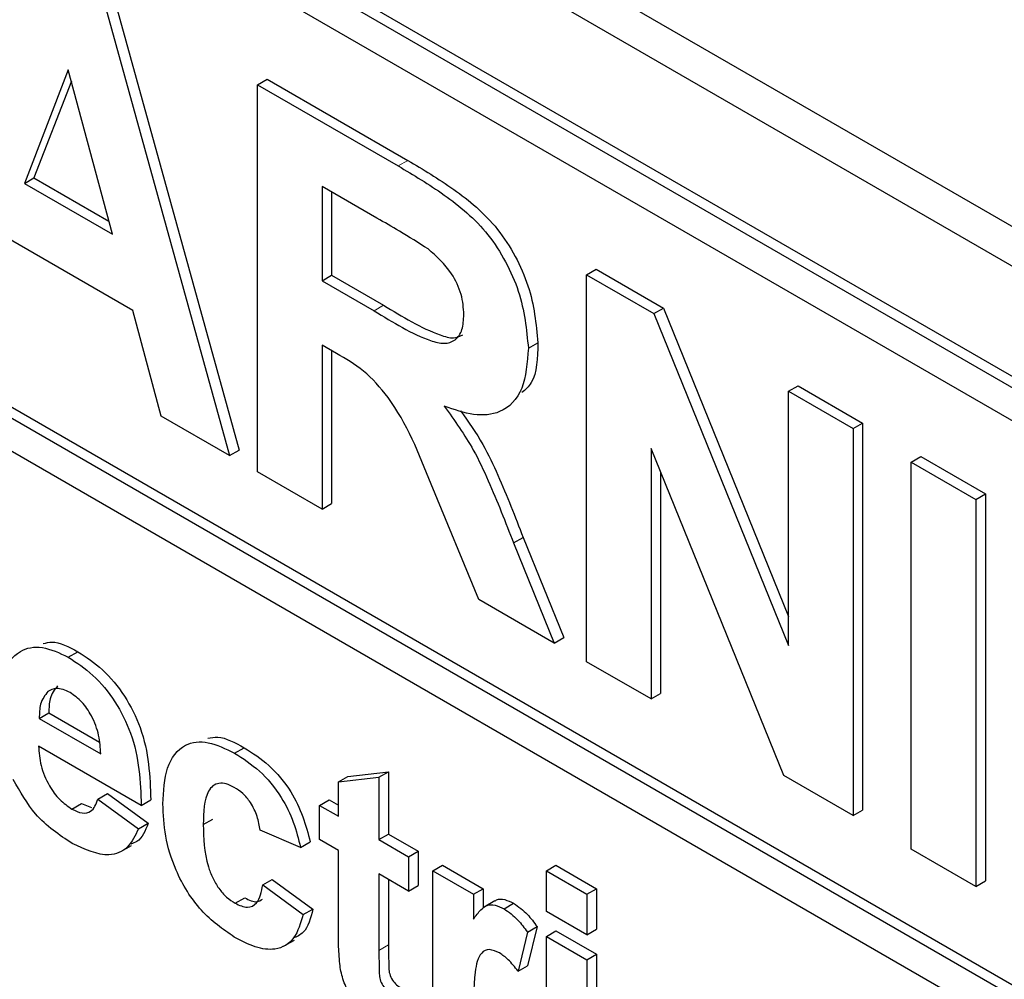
# Paper-space layout 'Blatt2' of a CAD drawing. Header units: millimetres. Extents: x 5 to 418, y 2 to 292.
# Tile 18 of 68: x 112.95 to 114.77, y 150.21 to 151.98. Entities that reach past the tile are written whole.
import ezdxf

# ---------------------------------------------------------------- set-up
doc = ezdxf.new("R2010")
doc.units = ezdxf.units.MM

psp = doc.layouts.new('Blatt2')

# ---------------------------------------------------------------- linework, layer by layer
at = {"color": 7, "linetype": 'Continuous', "lineweight": 25}
for p, q in [((108.0058, 155.5144), (116.8446, 150.4118)), ((107.9426, 155.4779), (116.8699, 150.3244)), ((116.8257, 150.1457), (107.9868, 155.2483)), ((116.808, 150.1355), (107.9692, 155.2381)), ((116.808, 150.0743), (110.2319, 153.8706)), ((110.2496, 152.8194), (116.9317, 148.9619)), ((110.2319, 152.8092), (116.9317, 148.9415)), ((116.9317, 148.8802), (110.2319, 152.748)), ((113.1219, 152.0389), (113.3569, 151.1888)), ((113.1042, 152.0287), (113.3392, 151.1786)), ((113.0418, 151.8907), (112.9607, 151.681)), ((113.1231, 151.5873), (113.0418, 151.8907)), ((113.0474, 151.8697), (112.9784, 151.6912)), ((113.3913, 151.863), (113.4089, 151.8732)), ((113.4089, 151.8732), (113.6686, 151.7233)), ((113.3913, 151.1485), (113.3913, 151.863)), ((113.3913, 151.863), (113.6509, 151.7131)), ((112.9607, 151.681), (112.9784, 151.6912)), ((112.9784, 151.6912), (113.1166, 151.6115)), ((112.9607, 151.681), (113.1231, 151.5873)), ((113.6114, 151.6169), (113.5103, 151.6752)), ((113.5103, 151.6752), (113.5103, 151.5012)), ((113.5279, 151.665), (113.5279, 151.5114)), ((113.1609, 151.4464), (112.9234, 151.5835)), ((113.9986, 151.5124), (114.0162, 151.5226)), ((114.0162, 151.5226), (114.1406, 151.4509)), ((113.5103, 151.5012), (113.5279, 151.5114)), ((113.5279, 151.5114), (113.6237, 151.4561)), ((113.9986, 150.7979), (113.9986, 151.5124)), ((113.9986, 151.5124), (114.1229, 151.4407)), ((113.5103, 151.5012), (113.6061, 151.4459)), ((114.1229, 151.4407), (114.1406, 151.4509)), ((114.1406, 151.4509), (114.3714, 150.8816)), ((113.2131, 151.2514), (113.1609, 151.4464)), ((114.1229, 151.4407), (114.3714, 150.8278)), ((113.5369, 151.3667), (113.5103, 151.3821)), ((113.5103, 151.3821), (113.5103, 151.0798)), ((113.891, 151.3766), (113.9087, 151.3868)), ((113.5279, 151.3719), (113.5279, 151.09)), ((114.3714, 151.2972), (114.3891, 151.3074)), ((114.3891, 151.3074), (114.508, 151.2387)), ((114.3714, 151.2972), (114.4904, 151.2285)), ((114.3714, 150.8278), (114.3714, 151.2972)), ((113.3392, 151.1786), (113.2131, 151.2514)), ((114.4904, 151.2285), (114.508, 151.2387)), ((114.508, 151.2387), (114.508, 150.5242)), ((114.4904, 151.2285), (114.4904, 150.514)), ((113.3392, 151.1786), (113.3569, 151.1888)), ((114.3623, 150.5879), (114.1175, 151.1915)), ((114.1175, 151.1915), (114.1175, 150.7293)), ((114.5979, 151.1664), (114.6156, 151.1766)), ((114.6156, 151.1766), (114.7346, 151.1079)), ((114.5979, 150.4519), (114.5979, 151.1664)), ((114.5979, 151.1664), (114.7169, 151.0977)), ((113.5103, 151.0798), (113.3913, 151.1485)), ((114.1352, 151.148), (114.1352, 150.7395)), ((113.7995, 150.9128), (113.7115, 151.1258)), ((114.7169, 151.0977), (114.7346, 151.1079)), ((114.7346, 151.1079), (114.7346, 150.3935)), ((113.5103, 151.0798), (113.5279, 151.09)), ((114.7169, 151.0977), (114.7169, 150.3833)), ((113.8636, 151.0173), (113.8813, 151.0275)), ((113.8636, 151.0173), (113.9386, 150.8326)), ((113.8813, 151.0275), (113.9563, 150.8428)), ((113.9386, 150.8326), (113.7995, 150.9128)), ((113.9386, 150.8326), (113.9563, 150.8428)), ((113.0418, 150.8064), (113.0595, 150.8166)), ((114.1175, 150.7293), (113.9986, 150.7979)), ((114.1175, 150.7293), (114.1352, 150.7395)), ((112.9882, 150.6934), (113.0059, 150.7036)), ((112.9882, 150.6934), (113.1016, 150.628)), ((113.0059, 150.7036), (113.0991, 150.6498)), ((113.1764, 150.533), (112.9869, 150.6424)), ((113.3488, 150.6292), (113.3665, 150.6394)), ((113.558, 150.5864), (113.6328, 150.5951)), ((113.6151, 150.5849), (113.6328, 150.5951)), ((113.6328, 150.5951), (113.6328, 150.4799)), ((113.5403, 150.5762), (113.558, 150.5864)), ((113.5403, 150.5762), (113.6151, 150.5849)), ((113.6151, 150.5849), (113.6151, 150.4697)), ((114.4904, 150.514), (114.3623, 150.5879)), ((113.5403, 150.5129), (113.5403, 150.5762)), ((113.0966, 150.5445), (113.1143, 150.5547)), ((113.0966, 150.5445), (113.1714, 150.4898)), ((113.1143, 150.5547), (113.1891, 150.5)), ((113.1764, 150.533), (113.194, 150.5432)), ((113.5054, 150.533), (113.5231, 150.5432)), ((113.5231, 150.5432), (113.5403, 150.5333)), ((113.0486, 150.5261), (113.0663, 150.5363)), ((113.0663, 150.5363), (113.0849, 150.5292)), ((113.5054, 150.4697), (113.5054, 150.533)), ((113.5054, 150.533), (113.5403, 150.5129)), ((114.4904, 150.514), (114.508, 150.5242)), ((113.291, 150.4976), (113.3087, 150.5078)), ((113.1714, 150.4898), (113.1891, 150.5)), ((113.4705, 150.4553), (113.3958, 150.487)), ((113.5403, 150.4495), (113.5054, 150.4697)), ((113.6151, 150.4697), (113.6328, 150.4799)), ((113.6151, 150.4697), (113.67, 150.438)), ((113.6328, 150.4799), (113.6877, 150.4482)), ((113.1386, 150.4476), (113.1585, 150.4591)), ((113.4705, 150.4553), (113.4882, 150.4655)), ((113.5403, 150.3042), (113.5403, 150.4495)), ((114.7169, 150.3833), (114.5979, 150.4519)), ((113.67, 150.438), (113.6877, 150.4482)), ((113.67, 150.438), (113.67, 150.3747)), ((113.6877, 150.4482), (113.6877, 150.3849)), ((113.7149, 150.4121), (113.7325, 150.4223)), ((113.7325, 150.4223), (113.8073, 150.3792)), ((113.9243, 150.4122), (113.942, 150.4224)), ((113.942, 150.4224), (114.0167, 150.3792)), ((113.4007, 150.3862), (113.4184, 150.3964)), ((113.4184, 150.3964), (113.4932, 150.3417)), ((113.67, 150.3747), (113.6151, 150.4064)), ((113.6151, 150.4064), (113.6151, 150.2653)), ((113.6328, 150.3962), (113.6328, 150.2755)), ((113.7149, 150.0839), (113.7149, 150.4121)), ((113.7149, 150.4121), (113.7897, 150.369)), ((113.9243, 150.4122), (113.9991, 150.369)), ((113.9243, 150.3373), (113.9243, 150.4122)), ((113.4007, 150.3862), (113.4755, 150.3315)), ((113.67, 150.3747), (113.6877, 150.3849)), ((113.7897, 150.369), (113.8073, 150.3792)), ((113.8073, 150.3792), (113.8073, 150.343)), ((113.9991, 150.369), (114.0167, 150.3792)), ((114.0167, 150.3792), (114.0167, 150.3043)), ((114.7169, 150.3833), (114.7346, 150.3935)), ((113.3498, 150.3523), (113.3675, 150.3625)), ((113.7897, 150.369), (113.7897, 150.3232)), ((113.9991, 150.369), (113.9991, 150.2941)), ((113.4755, 150.3315), (113.4932, 150.3417)), ((113.8292, 150.3568), (113.8093, 150.3453)), ((113.8461, 150.3421), (113.8638, 150.3523)), ((113.9991, 150.2941), (113.9243, 150.3373)), ((113.8894, 150.299), (113.907, 150.3092)), ((113.907, 150.3092), (113.8896, 150.2371)), ((113.9991, 150.2941), (114.0167, 150.3043)), ((113.8894, 150.299), (113.8719, 150.2269)), ((113.9243, 150.2912), (113.942, 150.3014)), ((113.9243, 150.2912), (113.9991, 150.2481)), ((113.9243, 149.9631), (113.9243, 150.2912)), ((113.942, 150.3014), (114.0167, 150.2583)), ((113.4393, 150.2728), (113.4591, 150.2842)), ((113.9991, 150.2481), (114.0167, 150.2583)), ((114.0167, 150.2583), (114.0167, 149.9301)), ((113.8719, 150.2269), (113.8896, 150.2371)), ((113.9991, 150.2481), (113.9991, 149.9199))]:
    psp.add_line(p, q, dxfattribs=at)
at = {"color": 7, "linetype": 'Continuous', "lineweight": 18}
for p, q in [((113.6509, 151.7131), (113.6686, 151.7233)), ((113.6061, 151.4459), (113.6237, 151.4561)), ((113.6151, 150.2653), (113.6328, 150.2755))]:
    psp.add_line(p, q, dxfattribs=at)
at = {"color": 7, "linetype": 'Continuous', "lineweight": 25}
for points, knots in [([(113.6686, 151.7233), (113.6967, 151.7066), (113.7527, 151.6732), (113.8243, 151.6147), (113.868, 151.5469), (113.9002, 151.4736), (113.9053, 151.4215), (113.9087, 151.3868)], [0, 0, 0, 0, 0.251138, 0.500538, 0.625743, 0.751054, 1, 1, 1, 1]), ([(113.6509, 151.7131), (113.679, 151.6964), (113.735, 151.663), (113.8067, 151.6045), (113.8503, 151.5367), (113.8826, 151.4634), (113.8876, 151.4113), (113.891, 151.3766)], [0, 0, 0, 0, 0.251138, 0.500538, 0.625743, 0.751054, 1, 1, 1, 1]), ([(113.706, 151.56), (113.6883, 151.571), (113.6568, 151.5908), (113.6253, 151.6089), (113.6114, 151.6169)], [0, 0, 0, 0, 0.559921, 1, 1, 1, 1]), ([(113.772, 151.439), (113.7712, 151.4511), (113.7695, 151.4753), (113.7469, 151.5236), (113.7215, 151.5462), (113.706, 151.56)], [0, 0, 0, 0, 0.281084, 0.561281, 1, 1, 1, 1]), ([(113.6237, 151.4561), (113.6585, 151.4349), (113.702, 151.4085), (113.7525, 151.3934), (113.7644, 151.3989), (113.7698, 151.4014)], [0, 0, 0, 0, 0.687726, 0.859085, 1, 1, 1, 1]), ([(113.6061, 151.4459), (113.6411, 151.4243), (113.6849, 151.3973), (113.7359, 151.3835), (113.7571, 151.3902), (113.7703, 151.4096), (113.7715, 151.4292), (113.772, 151.439)], [0, 0, 0, 0, 0.5009076, 0.6257176, 0.7503646, 0.8750206, 1, 1, 1, 1]), ([(113.891, 151.3766), (113.889, 151.3502), (113.8849, 151.2974), (113.8446, 151.2555), (113.7909, 151.2507), (113.7542, 151.2633), (113.7358, 151.2696)], [0, 0, 0, 0, 0.279943, 0.558974, 0.779184, 1, 1, 1, 1]), ([(113.9087, 151.3868), (113.9079, 151.3587), (113.9068, 151.3188), (113.8854, 151.3003), (113.8791, 151.2948)], [0, 0, 0, 0, 0.702184, 1, 1, 1, 1]), ([(113.7115, 151.1258), (113.6892, 151.182), (113.6583, 151.2602), (113.587, 151.3385), (113.5537, 151.3573), (113.5369, 151.3667)], [0, 0, 0, 0, 0.560986, 0.779305, 1, 1, 1, 1]), ([(113.7358, 151.2696), (113.7547, 151.2433), (113.7858, 151.1998), (113.8175, 151.1322), (113.8414, 151.0749), (113.8562, 151.0365), (113.8636, 151.0173)], [0, 0, 0, 0, 0.339561, 0.559573, 0.779778, 1, 1, 1, 1]), ([(113.7658, 151.2613), (113.7802, 151.2409), (113.8069, 151.2034), (113.8352, 151.1424), (113.8591, 151.0851), (113.8739, 151.0467), (113.8813, 151.0275)], [0, 0, 0, 0, 0.283889, 0.522448, 0.761214, 1, 1, 1, 1]), ([(112.9957, 150.8316), (113.0009, 150.833), (113.0192, 150.8381), (113.0427, 150.8256), (113.0595, 150.8166)], [0, 0, 0, 0, 0.280478, 1, 1, 1, 1]), ([(112.9121, 150.709), (112.9134, 150.7324), (112.916, 150.779), (112.9473, 150.8199), (112.9927, 150.8296), (113.0254, 150.8142), (113.0418, 150.8064)], [0, 0, 0, 0, 0.280671, 0.559803, 0.779762, 1, 1, 1, 1]), ([(113.0595, 150.8166), (113.0749, 150.8065), (113.1057, 150.7863), (113.1473, 150.7361), (113.1903, 150.6495), (113.1925, 150.587), (113.194, 150.5432)], [0, 0, 0, 0, 0.187375, 0.374305, 0.561262, 1, 1, 1, 1]), ([(113.0418, 150.8064), (113.0572, 150.7963), (113.0881, 150.7761), (113.1297, 150.7259), (113.1726, 150.6393), (113.1748, 150.5768), (113.1764, 150.533)], [0, 0, 0, 0, 0.187375, 0.374305, 0.561262, 1, 1, 1, 1]), ([(113.0041, 150.7432), (112.9987, 150.7362), (112.989, 150.7236), (112.9885, 150.7027), (112.9882, 150.6934)], [0, 0, 0, 0, 0.558284, 1, 1, 1, 1]), ([(113.0452, 150.7412), (113.0363, 150.7451), (113.0204, 150.7522), (113.0091, 150.7459), (113.0041, 150.7432)], [0, 0, 0, 0, 0.558878, 1, 1, 1, 1]), ([(113.0218, 150.7534), (113.0164, 150.7464), (113.0066, 150.7338), (113.0061, 150.7129), (113.0059, 150.7036)], [0, 0, 0, 0, 0.558284, 1, 1, 1, 1]), ([(113.1016, 150.628), (113.1009, 150.6392), (113.0997, 150.6616), (113.087, 150.6963), (113.0674, 150.7255), (113.0526, 150.7359), (113.0452, 150.7412)], [0, 0, 0, 0, 0.280983, 0.560279, 0.780219, 1, 1, 1, 1]), ([(113.2163, 150.5356), (113.2176, 150.5591), (113.2201, 150.6061), (113.2518, 150.6477), (113.2992, 150.6536), (113.3323, 150.6374), (113.3488, 150.6292)], [0, 0, 0, 0, 0.280707, 0.559643, 0.779504, 1, 1, 1, 1]), ([(113.2993, 150.6567), (113.3054, 150.658), (113.3251, 150.6621), (113.3495, 150.6487), (113.3665, 150.6394)], [0, 0, 0, 0, 0.305493, 1, 1, 1, 1]), ([(112.9869, 150.6424), (112.9877, 150.6306), (112.9894, 150.6071), (113.0042, 150.571), (113.0255, 150.542), (113.0409, 150.5314), (113.0486, 150.5261)], [0, 0, 0, 0, 0.280701, 0.559805, 0.779805, 1, 1, 1, 1]), ([(113.3665, 150.6394), (113.3819, 150.6296), (113.4127, 150.6099), (113.452, 150.5631), (113.4765, 150.512), (113.4843, 150.481), (113.4882, 150.4655)], [0, 0, 0, 0, 0.2804572, 0.5593369, 0.7793833, 1, 1, 1, 1]), ([(113.3488, 150.6292), (113.3642, 150.6194), (113.3951, 150.5997), (113.4343, 150.5529), (113.4589, 150.5018), (113.4666, 150.4708), (113.4705, 150.4553)], [0, 0, 0, 0, 0.2804572, 0.5593369, 0.7793833, 1, 1, 1, 1]), ([(113.0488, 150.4627), (113.025, 150.4784), (112.9825, 150.5064), (112.953, 150.5582), (112.94, 150.5809)], [0, 0, 0, 0, 0.560391, 1, 1, 1, 1]), ([(113.3482, 150.5662), (113.3432, 150.5687), (113.3333, 150.5737), (113.3195, 150.5745), (113.3083, 150.5696), (113.2922, 150.5496), (113.2916, 150.5207), (113.291, 150.4976)], [0, 0, 0, 0, 0.125319, 0.250544, 0.375796, 0.501063, 1, 1, 1, 1]), ([(113.3958, 150.487), (113.3944, 150.4954), (113.3916, 150.5124), (113.3798, 150.5371), (113.3641, 150.5559), (113.3535, 150.5628), (113.3482, 150.5662)], [0, 0, 0, 0, 0.280561, 0.559648, 0.7796, 1, 1, 1, 1]), ([(113.0486, 150.5261), (113.055, 150.5231), (113.0676, 150.5169), (113.0874, 150.5209), (113.0931, 150.5356), (113.0966, 150.5445)], [0, 0, 0, 0, 0.280682, 0.560525, 1, 1, 1, 1]), ([(113.3482, 150.2898), (113.3272, 150.3044), (113.2852, 150.3334), (113.2397, 150.4074), (113.2188, 150.4773), (113.2171, 150.5162), (113.2163, 150.5356)], [0, 0, 0, 0, 0.2797075, 0.5584852, 0.7789338, 1, 1, 1, 1]), ([(113.1714, 150.4898), (113.1654, 150.4773), (113.1535, 150.4524), (113.1115, 150.4341), (113.0725, 150.4519), (113.0488, 150.4627)], [0, 0, 0, 0, 0.281013, 0.561314, 1, 1, 1, 1]), ([(113.1891, 150.5), (113.1838, 150.4863), (113.1767, 150.4681), (113.161, 150.4628), (113.1572, 150.4615)], [0, 0, 0, 0, 0.7533761, 1, 1, 1, 1]), ([(113.291, 150.4976), (113.2915, 150.4723), (113.2921, 150.4406), (113.3077, 150.3991), (113.3192, 150.3795), (113.3338, 150.3628), (113.3445, 150.3558), (113.3498, 150.3523)], [0, 0, 0, 0, 0.499313, 0.62455, 0.749763, 0.874784, 1, 1, 1, 1]), ([(113.3498, 150.3523), (113.3576, 150.3487), (113.3732, 150.3416), (113.3942, 150.3533), (113.3983, 150.3737), (113.4007, 150.3862)], [0, 0, 0, 0, 0.28016, 0.558978, 1, 1, 1, 1]), ([(113.3675, 150.3625), (113.3755, 150.3584), (113.3884, 150.352), (113.3969, 150.3579), (113.4, 150.3601)], [0, 0, 0, 0, 0.628112, 1, 1, 1, 1]), ([(113.8295, 150.3563), (113.8304, 150.357), (113.8351, 150.3606), (113.8472, 150.3602), (113.8583, 150.3549), (113.8638, 150.3523)], [0, 0, 0, 0, 0.119414, 0.559552, 1, 1, 1, 1]), ([(113.4932, 150.3417), (113.4891, 150.325), (113.4828, 150.2994), (113.4637, 150.2907), (113.4571, 150.2878)], [0, 0, 0, 0, 0.655166, 1, 1, 1, 1]), ([(113.7897, 150.3232), (113.794, 150.3292), (113.8013, 150.3392), (113.8141, 150.3495), (113.8293, 150.3502), (113.8405, 150.3448), (113.8461, 150.3421)], [0, 0, 0, 0, 0.3405137, 0.5605353, 0.7801902, 1, 1, 1, 1]), ([(113.8461, 150.3421), (113.8549, 150.3359), (113.8707, 150.3247), (113.8836, 150.3068), (113.8894, 150.299)], [0, 0, 0, 0, 0.559042, 1, 1, 1, 1]), ([(113.8638, 150.3523), (113.8726, 150.3461), (113.8883, 150.3349), (113.9013, 150.317), (113.907, 150.3092)], [0, 0, 0, 0, 0.559042, 1, 1, 1, 1]), ([(113.4755, 150.3315), (113.4708, 150.3158), (113.4614, 150.2844), (113.4277, 150.2641), (113.3873, 150.2694), (113.3613, 150.283), (113.3482, 150.2898)], [0, 0, 0, 0, 0.280244, 0.559157, 0.779326, 1, 1, 1, 1]), ([(113.5428, 150.2406), (113.5419, 150.2527), (113.5403, 150.2743), (113.5403, 150.295), (113.5403, 150.3042)], [0, 0, 0, 0, 0.559821, 1, 1, 1, 1]), ([(113.6328, 150.2755), (113.6329, 150.2621), (113.6331, 150.2454), (113.6336, 150.2248), (113.638, 150.2131), (113.6454, 150.2029), (113.6513, 150.199), (113.6542, 150.197)], [0, 0, 0, 0, 0.501041, 0.626248, 0.751082, 0.875377, 1, 1, 1, 1]), ([(113.6151, 150.2653), (113.6153, 150.2519), (113.6154, 150.2352), (113.616, 150.2146), (113.6203, 150.2029), (113.6278, 150.1927), (113.6336, 150.1887), (113.6365, 150.1868)], [0, 0, 0, 0, 0.501041, 0.626248, 0.751082, 0.875377, 1, 1, 1, 1]), ([(113.838, 150.2605), (113.8314, 150.2635), (113.8184, 150.2694), (113.7987, 150.2592), (113.7893, 150.2121), (113.7895, 150.1677), (113.7897, 150.1381)], [0, 0, 0, 0, 0.124672, 0.248774, 0.498061, 1, 1, 1, 1]), ([(113.8719, 150.2269), (113.866, 150.2345), (113.8555, 150.248), (113.8433, 150.2567), (113.838, 150.2605)], [0, 0, 0, 0, 0.560294, 1, 1, 1, 1]), ([(113.6148, 150.1359), (113.6055, 150.1421), (113.5868, 150.1544), (113.5622, 150.1813), (113.5471, 150.213), (113.5442, 150.2314), (113.5428, 150.2406)], [0, 0, 0, 0, 0.280585, 0.56042, 0.779437, 1, 1, 1, 1])]:
    psp.add_open_spline(points, degree=3, knots=knots, dxfattribs=at)

doc.saveas('drawing.dxf')
